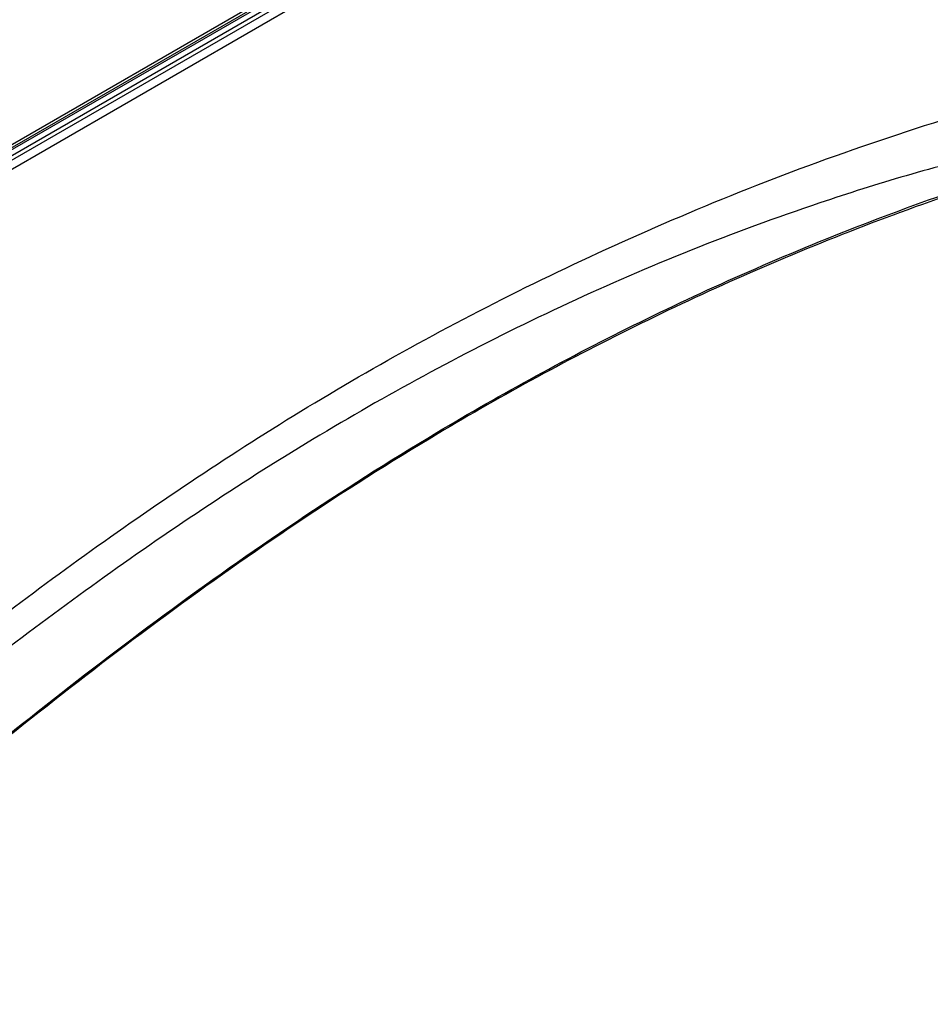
# Paper-space layout 'Sheet1' of a CAD drawing. Header units: millimetres. Extents: x 0 to 420, y 0 to 297.
# Tile 118 of 135: x 341 to 359, y 250 to 269. Entities that reach past the tile are written whole.
import ezdxf

# ---------------------------------------------------------------- set-up
doc = ezdxf.new("R2010")
doc.units = ezdxf.units.MM
doc.layers.add('SLD-0', color=179, linetype='Continuous')

psp = doc.layouts.new('Sheet1')

# ---------------------------------------------------------------- linework, layer by layer
at = {"layer": 'SLD-0', "color": 179, "linetype": 'Continuous', "lineweight": 25}
for p, q in [((325.661, 258.116), (351.283, 272.908)), ((325.661, 258.232), (351.082, 272.908)), ((351.326, 272.836), (325.704, 258.045)), ((325.739, 258.318), (350.905, 272.846)), ((332.732, 262.42), (350.905, 272.911)), ((325.745, 257.889), (351.597, 272.813))]:
    psp.add_line(p, q, dxfattribs=at)
for points, knots in [([(300.812, 233.135), (301.619, 233.265), (303.234, 233.525), (305.597, 234.02), (308.079, 234.633), (310.647, 235.4), (313.272, 236.337), (315.785, 237.38), (318.181, 238.516), (320.457, 239.731), (322.694, 241.063), (324.888, 242.511), (327.054, 244.064), (329.557, 245.983), (332.363, 248.279), (335.491, 250.939), (338.371, 253.376), (341.065, 255.566), (343.586, 257.501), (346.237, 259.376), (348.739, 260.971), (351.06, 262.298), (353.148, 263.38), (355.333, 264.397), (357.612, 265.34), (359.849, 266.147), (362.024, 266.828), (364.111, 267.405), (365.545, 267.731), (366.262, 267.893)], [0, 0, 0, 0, 0.027717, 0.05546, 0.083177, 0.117121, 0.151185, 0.185354, 0.219572, 0.253751, 0.287773, 0.32568, 0.363607, 0.401527, 0.462639, 0.523763, 0.584887, 0.631004, 0.677154, 0.723264, 0.769326, 0.800145, 0.831038, 0.861937, 0.892791, 0.923577, 0.949045, 0.974532, 1, 1, 1, 1]), ([(366.286, 267.831), (365.57, 267.671), (364.136, 267.353), (362.049, 266.785), (359.874, 266.111), (357.637, 265.308), (355.358, 264.37), (353.173, 263.355), (351.085, 262.276), (348.765, 260.951), (346.263, 259.358), (343.612, 257.484), (341.09, 255.55), (338.397, 253.361), (335.517, 250.923), (332.389, 248.263), (329.583, 245.966), (327.081, 244.046), (324.915, 242.492), (322.72, 241.043), (320.483, 239.708), (318.206, 238.491), (315.809, 237.353), (313.295, 236.307), (310.67, 235.365), (308.101, 234.593), (305.618, 233.975), (303.253, 233.473), (301.637, 233.206), (300.83, 233.073)], [0, 0, 0, 0, 0.02543, 0.050879, 0.076309, 0.107066, 0.137893, 0.168764, 0.19963, 0.230421, 0.276466, 0.322559, 0.368692, 0.414792, 0.475916, 0.53704, 0.598151, 0.636084, 0.674023, 0.711942, 0.745992, 0.780199, 0.814445, 0.848642, 0.882735, 0.916709, 0.944464, 0.972244, 1, 1, 1, 1]), ([(298.718, 234.141), (299.225, 234.209), (300.6, 234.391), (302.802, 234.79), (305.293, 235.364), (307.707, 236.045), (310.032, 236.819), (312.25, 237.673), (314.359, 238.598), (316.366, 239.584), (318.551, 240.769), (320.874, 242.171), (323.306, 243.8), (325.735, 245.571), (328.172, 247.474), (331.097, 249.876), (334.409, 252.682), (337.584, 255.316), (340.221, 257.375), (342.261, 258.882), (344.388, 260.348), (346.621, 261.765), (348.985, 263.117), (351.488, 264.391), (354.124, 265.575), (356.876, 266.664), (358.813, 267.291), (359.78, 267.604)], [0, 0, 0, 0, 0.018184, 0.049281, 0.080496, 0.11178, 0.14305, 0.174192, 0.204849, 0.235532, 0.266199, 0.309531, 0.352901, 0.396258, 0.44618, 0.496107, 0.573894, 0.651674, 0.690242, 0.72883, 0.7674, 0.805943, 0.844697, 0.883574, 0.922465, 0.96129, 1, 1, 1, 1]), ([(360.289, 266.792), (359.691, 266.634), (358.496, 266.318), (356.446, 265.668), (354.163, 264.828), (351.702, 263.762), (349.362, 262.601), (347.097, 261.336), (344.907, 259.978), (342.782, 258.534), (340.747, 257.044), (338.114, 254.999), (334.945, 252.371), (331.644, 249.556), (328.731, 247.137), (326.298, 245.209), (323.87, 243.409), (321.436, 241.745), (319.109, 240.303), (316.916, 239.076), (314.896, 238.046), (312.779, 237.068), (310.558, 236.156), (308.236, 235.31), (305.831, 234.527), (303.359, 233.798), (301.66, 233.356), (300.812, 233.135)], [0, 0, 0, 0, 0.023728, 0.047457, 0.0841, 0.120822, 0.157572, 0.194252, 0.233184, 0.272146, 0.311129, 0.350089, 0.429139, 0.508199, 0.559187, 0.610171, 0.654702, 0.699245, 0.743753, 0.775484, 0.807231, 0.838954, 0.87111, 0.903362, 0.935635, 0.967864, 1, 1, 1, 1])]:
    psp.add_open_spline(points, degree=3, knots=knots, dxfattribs=at)

doc.saveas('drawing.dxf')
